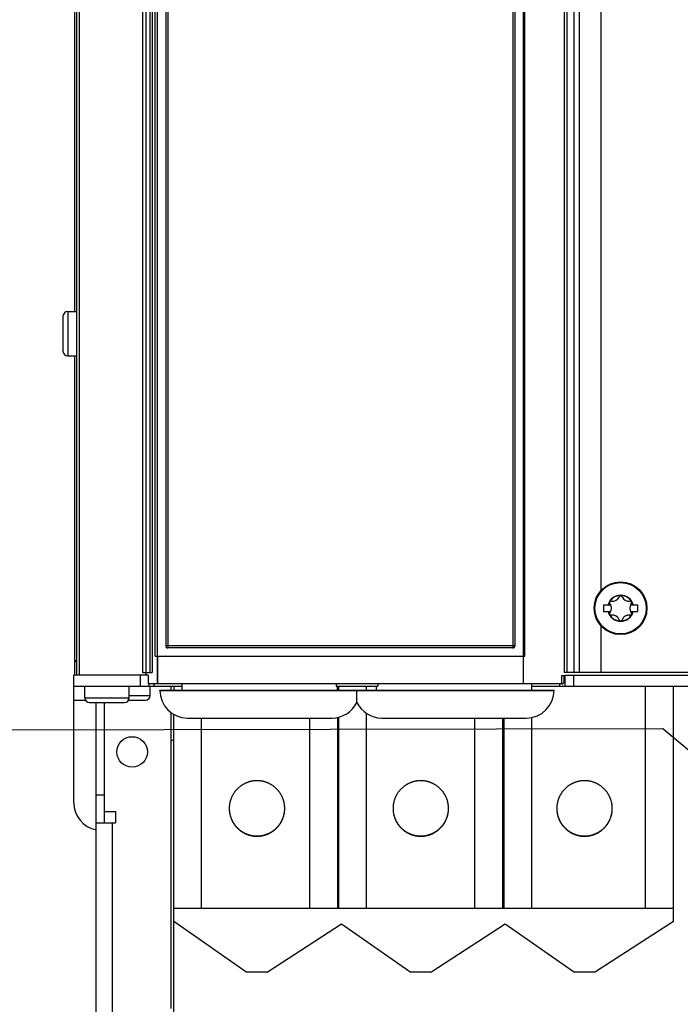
# Model space of a CAD drawing. Extents: x 0 to 594, y 0 to 420.
# Tile 13 of 157: x 57 to 81, y 154 to 190. Entities that reach past the tile are written whole.
import ezdxf

# ---------------------------------------------------------------- set-up
doc = ezdxf.new("R2010")
doc.units = 0
doc.header["$LTSCALE"] = 32.67
doc.layers.get('0').update_dxf_attribs({"linetype": 'CONTINUOUS'})

# ---------------------------------------------------------------- blocks, each defined once
blk = doc.blocks.new('EARTH_BL2', base_point=(62.102, 163.765))
at = {"color": 2, "linetype": 'CONTINUOUS'}
for p, q in [((80.156, 164.01), (47.223, 163.944)), ((84.976, 159.995), (80.156, 164.01))]:
    blk.add_line(p, q, dxfattribs=at)
at = {"color": 7, "linetype": 'CONTINUOUS', "const_width": 0.148}
blk.add_lwpolyline([(39.227, 163.765, 1), (47.227, 163.765, 1)], format="xyb", close=True, dxfattribs=at)
for points in [[(43.306, 162.692), (43.306, 166.909)], [(41.155, 162.692), (45.457, 162.692)], [(41.828, 161.661), (44.785, 161.661)], [(42.389, 160.801), (44.224, 160.801)]]:
    blk.add_lwpolyline(points, dxfattribs=at)
at = {"color": 2, "linetype": 'CONTINUOUS'}
blk.add_solid([(81.967, 161.851), (84.976, 159.995), (82.607, 162.619)], dxfattribs=at)

msp = doc.modelspace()

# ---------------------------------------------------------------- linework, layer by layer
at = {"color": 7, "linetype": 'CONTINUOUS'}
for p, q in [((59.134, 165.952), (59.134, 283.881)), ((59.034, 283.852), (59.034, 165.952)), ((59.124, 283.852), (59.124, 165.952)), ((61.534, 283.852), (61.534, 166.042)), ((75.134, 165.632), (75.134, 283.752)), ((76.594, 283.852), (76.594, 166.042)), ((76.694, 283.852), (76.694, 166.042)), ((77.922, 281.293), (77.922, 168.991)), ((61.674, 257.472), (61.674, 166.042)), ((61.944, 166.632), (61.944, 257.472)), ((62.244, 257.472), (62.244, 167.012)), ((74.834, 167.012), (74.834, 257.472)), ((58.954, 223.452), (58.954, 179.052)), ((58.544, 178.882), (58.544, 177.622)), ((58.714, 179.052), (59.034, 179.052)), ((58.714, 177.452), (59.034, 177.452)), ((58.954, 177.452), (58.954, 166.465)), ((78.014, 168.487), (78.273, 168.487)), ((78.014, 168.487), (78.014, 168.237)), ((78.014, 168.237), (78.273, 168.237)), ((78.995, 168.487), (79.254, 168.487)), ((78.995, 168.237), (79.254, 168.237)), ((79.254, 168.237), (79.254, 168.487)), ((77.922, 167.733), (77.922, 166.042)), ((74.754, 166.932), (62.324, 166.932)), ((59.034, 166.465), (58.954, 166.465)), ((58.954, 166.44), (59.034, 166.44)), ((58.954, 166.44), (58.954, 165.952)), ((61.864, 166.632), (75.184, 166.632)), ((61.617, 165.952), (58.934, 165.952)), ((58.934, 161.352), (58.934, 165.952)), ((61.407, 166.042), (61.754, 166.042)), ((61.617, 165.952), (61.617, 165.632)), ((76.514, 165.932), (76.651, 165.932)), ((129.796, 166.042), (76.594, 166.042)), ((76.594, 165.712), (76.594, 165.932)), ((76.634, 165.552), (76.634, 165.932)), ((76.651, 165.952), (85.334, 165.952)), ((76.651, 165.952), (76.651, 165.932)), ((58.934, 165.552), (62.834, 165.552)), ((59.334, 165.132), (59.334, 165.552)), ((60.934, 165.132), (60.934, 165.552)), ((76.514, 165.632), (61.617, 165.632)), ((61.634, 165.632), (61.634, 165.552)), ((61.684, 165.212), (61.684, 165.552)), ((62.034, 165.402), (76.234, 165.402)), ((62.034, 165.4), (62.034, 165.402)), ((62.434, 165.552), (62.434, 165.402)), ((62.534, 165.552), (62.534, 165.402)), ((62.834, 165.402), (62.834, 165.632)), ((68.383, 165.632), (68.383, 165.552)), ((68.383, 165.552), (69.885, 165.552)), ((68.434, 165.402), (68.434, 165.552)), ((68.484, 165.402), (68.484, 165.552)), ((69.134, 164.964), (69.134, 165.402)), ((69.834, 165.402), (69.834, 165.552)), ((69.885, 165.632), (69.885, 165.552)), ((75.434, 165.402), (75.434, 165.632)), ((75.434, 165.552), (132.334, 165.552)), ((76.234, 165.4), (76.234, 165.402)), ((80.534, 157.072), (80.534, 165.552)), ((60.908, 165.042), (61.514, 165.042)), ((59.504, 164.962), (60.764, 164.962)), ((59.734, 138.632), (59.734, 164.962)), ((60.034, 164.962), (60.034, 160.632)), ((62.434, 164.601), (62.434, 153.932)), ((62.534, 151.848), (62.534, 164.535)), ((63.032, 164.402), (68.236, 164.402)), ((68.434, 164.422), (68.434, 157.552)), ((68.484, 157.552), (68.484, 164.433)), ((70.032, 164.402), (75.236, 164.402)), ((74.384, 164.402), (74.384, 157.552)), ((74.434, 157.552), (74.434, 164.402)), ((64.534, 161.148), (64.534, 161.127)), ((70.434, 161.148), (70.434, 161.127)), ((76.334, 161.148), (76.334, 161.127)), ((60.034, 161.032), (60.434, 161.032)), ((60.434, 161.032), (60.434, 160.632)), ((59.734, 160.632), (60.434, 160.632)), ((62.534, 157.552), (80.534, 157.552)), ((65.134, 155.252), (62.534, 157.072)), ((68.578, 156.971), (65.934, 155.252)), ((71.034, 155.252), (68.578, 156.971)), ((74.478, 156.971), (71.834, 155.252)), ((76.934, 155.252), (74.478, 156.971)), ((80.534, 157.072), (77.734, 155.252)), ((65.134, 155.252), (65.934, 155.252)), ((71.034, 155.252), (71.834, 155.252)), ((76.934, 155.252), (77.734, 155.252))]:
    msp.add_line(p, q, dxfattribs=at)
at = {"color": 9, "linetype": 'CONTINUOUS'}
for p, q in [((61.407, 283.852), (61.407, 166.042)), ((75.184, 166.632), (75.184, 283.752)), ((76.947, 283.852), (76.947, 166.042)), ((77.142, 283.852), (77.142, 166.042)), ((61.754, 257.552), (61.754, 166.042)), ((61.864, 166.632), (61.864, 257.552)), ((62.317, 257.474), (62.317, 167.009)), ((74.76, 167.012), (74.76, 257.477)), ((58.714, 179.052), (58.714, 177.452)), ((62.244, 167.012), (74.834, 167.012)), ((62.317, 167.009), (62.317, 167.004)), ((62.317, 167.004), (62.317, 166.999)), ((62.317, 166.999), (62.317, 166.994)), ((62.317, 166.994), (62.317, 166.989)), ((62.317, 166.989), (62.317, 166.984)), ((62.318, 166.977), (62.318, 166.973)), ((62.318, 166.973), (62.318, 166.968)), ((62.318, 166.968), (62.318, 166.964)), ((62.318, 166.964), (62.319, 166.96)), ((74.759, 166.973), (74.76, 166.977)), ((74.759, 166.968), (74.759, 166.973)), ((74.759, 166.964), (74.759, 166.968)), ((74.76, 167.007), (74.76, 167.012)), ((74.76, 167.002), (74.76, 167.007)), ((74.76, 166.997), (74.76, 167.002)), ((74.76, 166.992), (74.76, 166.997)), ((74.76, 166.987), (74.76, 166.992)), ((74.76, 166.982), (74.76, 166.987)), ((74.76, 166.977), (74.76, 166.982)), ((61.94, 166.632), (61.94, 165.632)), ((61.947, 166.632), (61.947, 165.632)), ((61.334, 165.552), (61.334, 165.952)), ((61.534, 166.042), (61.534, 165.952)), ((76.514, 165.632), (76.514, 165.932)), ((76.934, 165.952), (76.934, 165.552)), ((61.834, 165.552), (61.834, 165.632)), ((62.034, 165.4), (76.234, 165.4)), ((69.484, 165.402), (69.484, 165.552)), ((76.434, 165.632), (76.434, 165.552)), ((79.534, 157.552), (79.534, 165.552)), ((59.366, 165.032), (58.934, 165.032)), ((59.334, 165.132), (60.934, 165.132)), ((60.934, 165.212), (61.684, 165.212)), ((63.534, 157.552), (63.534, 164.402)), ((67.434, 157.552), (67.434, 164.402)), ((69.484, 157.552), (69.484, 164.566)), ((73.384, 157.552), (73.384, 164.402)), ((75.434, 157.552), (75.434, 164.422)), ((59.734, 161.632), (60.034, 161.632)), ((60.334, 138.732), (60.334, 160.632))]:
    msp.add_line(p, q, dxfattribs=at)
for points in [[(62.317, 166.984), (62.318, 166.982), (62.318, 166.977)], [(62.319, 166.96), (62.319, 166.958), (62.319, 166.956), (62.319, 166.954), (62.319, 166.953), (62.319, 166.951), (62.32, 166.949), (62.32, 166.948), (62.32, 166.946), (62.32, 166.945), (62.32, 166.943), (62.32, 166.942), (62.321, 166.941), (62.321, 166.94), (62.321, 166.939), (62.321, 166.938), (62.321, 166.937), (62.322, 166.936), (62.322, 166.935), (62.322, 166.935), (62.322, 166.934), (62.322, 166.933), (62.323, 166.933), (62.323, 166.933), (62.323, 166.932), (62.323, 166.932), (62.324, 166.932), (62.324, 166.932)], [(74.754, 166.932), (74.754, 166.932), (74.754, 166.932), (74.754, 166.932), (74.755, 166.933), (74.755, 166.933), (74.755, 166.933), (74.755, 166.934), (74.755, 166.935), (74.756, 166.935), (74.756, 166.936), (74.756, 166.937), (74.756, 166.938), (74.756, 166.939), (74.757, 166.94), (74.757, 166.941), (74.757, 166.942), (74.757, 166.943), (74.757, 166.945), (74.758, 166.946), (74.758, 166.948), (74.758, 166.949), (74.758, 166.951), (74.758, 166.953), (74.758, 166.954), (74.758, 166.956), (74.759, 166.958), (74.759, 166.96), (74.759, 166.964)]]:
    msp.add_lwpolyline(points, dxfattribs=at)
at = {"color": 7, "linetype": 'CONTINUOUS'}
for points in [[(65.534, 162.144), (65.516, 162.144), (65.499, 162.144), (65.482, 162.143), (65.465, 162.142), (65.448, 162.141), (65.43, 162.139), (65.413, 162.137), (65.396, 162.135), (65.379, 162.132), (65.362, 162.13), (65.345, 162.126), (65.328, 162.123), (65.311, 162.119), (65.294, 162.115), (65.278, 162.111), (65.261, 162.107), (65.244, 162.102), (65.228, 162.097), (65.212, 162.091), (65.195, 162.085), (65.179, 162.079), (65.163, 162.073), (65.147, 162.067), (65.131, 162.06), (65.115, 162.053), (65.1, 162.045), (65.084, 162.038), (65.069, 162.03), (65.054, 162.022), (65.039, 162.013), (65.024, 162.005), (65.009, 161.996), (64.994, 161.987), (64.98, 161.977), (64.966, 161.967), (64.952, 161.957), (64.938, 161.947), (64.924, 161.937), (64.91, 161.926), (64.897, 161.915), (64.884, 161.904), (64.871, 161.893), (64.858, 161.881), (64.845, 161.87), (64.833, 161.858), (64.821, 161.845), (64.809, 161.833), (64.797, 161.82), (64.785, 161.808), (64.774, 161.795), (64.763, 161.781), (64.752, 161.768), (64.741, 161.754), (64.731, 161.741), (64.721, 161.727), (64.711, 161.712), (64.701, 161.698), (64.692, 161.684), (64.682, 161.669), (64.674, 161.654), (64.665, 161.639), (64.656, 161.624), (64.648, 161.609), (64.64, 161.594), (64.633, 161.578), (64.625, 161.563), (64.618, 161.547), (64.611, 161.531), (64.605, 161.515), (64.599, 161.499), (64.593, 161.483), (64.587, 161.467), (64.582, 161.45), (64.576, 161.434), (64.572, 161.417), (64.567, 161.4), (64.563, 161.384), (64.559, 161.367), (64.555, 161.35), (64.552, 161.333), (64.549, 161.316), (64.546, 161.299), (64.543, 161.282), (64.541, 161.265), (64.539, 161.248), (64.537, 161.231), (64.536, 161.213), (64.535, 161.196), (64.534, 161.179), (64.534, 161.162), (64.534, 161.144)], [(66.534, 161.144), (66.534, 161.162), (66.533, 161.179), (66.532, 161.196), (66.531, 161.213), (66.53, 161.231), (66.528, 161.248), (66.526, 161.265), (66.524, 161.282), (66.522, 161.299), (66.519, 161.316), (66.516, 161.333), (66.512, 161.35), (66.509, 161.367), (66.505, 161.384), (66.5, 161.4), (66.496, 161.417), (66.491, 161.434), (66.486, 161.45), (66.48, 161.467), (66.475, 161.483), (66.469, 161.499), (66.462, 161.515), (66.456, 161.531), (66.449, 161.547), (66.442, 161.563), (66.435, 161.578), (66.427, 161.594), (66.419, 161.609), (66.411, 161.624), (66.403, 161.639), (66.394, 161.654), (66.385, 161.669), (66.376, 161.684), (66.366, 161.698), (66.357, 161.712), (66.347, 161.727), (66.337, 161.741), (66.326, 161.754), (66.316, 161.768), (66.305, 161.781), (66.294, 161.795), (66.282, 161.808), (66.271, 161.82), (66.259, 161.833), (66.247, 161.845), (66.235, 161.858), (66.222, 161.87), (66.21, 161.881), (66.197, 161.893), (66.184, 161.904), (66.171, 161.915), (66.157, 161.926), (66.144, 161.937), (66.13, 161.947), (66.116, 161.957), (66.102, 161.967), (66.087, 161.977), (66.073, 161.987), (66.058, 161.996), (66.044, 162.005), (66.029, 162.013), (66.014, 162.022), (65.998, 162.03), (65.983, 162.038), (65.968, 162.045), (65.952, 162.053), (65.936, 162.06), (65.92, 162.067), (65.904, 162.073), (65.888, 162.079), (65.872, 162.085), (65.856, 162.091), (65.839, 162.097), (65.823, 162.102), (65.806, 162.107), (65.79, 162.111), (65.773, 162.115), (65.756, 162.119), (65.739, 162.123), (65.722, 162.126), (65.705, 162.13), (65.688, 162.132), (65.671, 162.135), (65.654, 162.137), (65.637, 162.139), (65.62, 162.141), (65.603, 162.142), (65.585, 162.143), (65.568, 162.144), (65.551, 162.144), (65.534, 162.144)], [(71.434, 162.144), (71.416, 162.144), (71.399, 162.144), (71.382, 162.143), (71.365, 162.142), (71.348, 162.141), (71.33, 162.139), (71.313, 162.137), (71.296, 162.135), (71.279, 162.132), (71.262, 162.13), (71.245, 162.126), (71.228, 162.123), (71.211, 162.119), (71.194, 162.115), (71.178, 162.111), (71.161, 162.107), (71.144, 162.102), (71.128, 162.097), (71.112, 162.091), (71.095, 162.085), (71.079, 162.079), (71.063, 162.073), (71.047, 162.067), (71.031, 162.06), (71.015, 162.053), (71, 162.045), (70.984, 162.038), (70.969, 162.03), (70.954, 162.022), (70.939, 162.013), (70.924, 162.005), (70.909, 161.996), (70.894, 161.987), (70.88, 161.977), (70.866, 161.967), (70.852, 161.957), (70.838, 161.947), (70.824, 161.937), (70.81, 161.926), (70.797, 161.915), (70.784, 161.904), (70.771, 161.893), (70.758, 161.881), (70.745, 161.87), (70.733, 161.858), (70.721, 161.845), (70.709, 161.833), (70.697, 161.82), (70.685, 161.808), (70.674, 161.795), (70.663, 161.781), (70.652, 161.768), (70.641, 161.754), (70.631, 161.741), (70.621, 161.727), (70.611, 161.712), (70.601, 161.698), (70.592, 161.684), (70.582, 161.669), (70.574, 161.654), (70.565, 161.639), (70.556, 161.624), (70.548, 161.609), (70.54, 161.594), (70.533, 161.578), (70.525, 161.563), (70.518, 161.547), (70.511, 161.531), (70.505, 161.515), (70.499, 161.499), (70.493, 161.483), (70.487, 161.467), (70.482, 161.45), (70.476, 161.434), (70.472, 161.417), (70.467, 161.4), (70.463, 161.384), (70.459, 161.367), (70.455, 161.35), (70.452, 161.333), (70.449, 161.316), (70.446, 161.299), (70.443, 161.282), (70.441, 161.265), (70.439, 161.248), (70.437, 161.231), (70.436, 161.213), (70.435, 161.196), (70.434, 161.179), (70.434, 161.162), (70.434, 161.144)], [(72.434, 161.144), (72.434, 161.162), (72.433, 161.179), (72.432, 161.196), (72.431, 161.213), (72.43, 161.231), (72.428, 161.248), (72.426, 161.265), (72.424, 161.282), (72.422, 161.299), (72.419, 161.316), (72.416, 161.333), (72.412, 161.35), (72.409, 161.367), (72.405, 161.384), (72.4, 161.4), (72.396, 161.417), (72.391, 161.434), (72.386, 161.45), (72.38, 161.467), (72.375, 161.483), (72.369, 161.499), (72.362, 161.515), (72.356, 161.531), (72.349, 161.547), (72.342, 161.563), (72.335, 161.578), (72.327, 161.594), (72.319, 161.609), (72.311, 161.624), (72.303, 161.639), (72.294, 161.654), (72.285, 161.669), (72.276, 161.684), (72.266, 161.698), (72.257, 161.712), (72.247, 161.727), (72.237, 161.741), (72.226, 161.754), (72.216, 161.768), (72.205, 161.781), (72.194, 161.795), (72.182, 161.808), (72.171, 161.82), (72.159, 161.833), (72.147, 161.845), (72.135, 161.858), (72.122, 161.87), (72.11, 161.881), (72.097, 161.893), (72.084, 161.904), (72.071, 161.915), (72.057, 161.926), (72.044, 161.937), (72.03, 161.947), (72.016, 161.957), (72.002, 161.967), (71.987, 161.977), (71.973, 161.987), (71.958, 161.996), (71.944, 162.005), (71.929, 162.013), (71.914, 162.022), (71.898, 162.03), (71.883, 162.038), (71.868, 162.045), (71.852, 162.053), (71.836, 162.06), (71.82, 162.067), (71.804, 162.073), (71.788, 162.079), (71.772, 162.085), (71.756, 162.091), (71.739, 162.097), (71.723, 162.102), (71.706, 162.107), (71.69, 162.111), (71.673, 162.115), (71.656, 162.119), (71.639, 162.123), (71.622, 162.126), (71.605, 162.13), (71.588, 162.132), (71.571, 162.135), (71.554, 162.137), (71.537, 162.139), (71.52, 162.141), (71.503, 162.142), (71.485, 162.143), (71.468, 162.144), (71.451, 162.144), (71.434, 162.144)], [(77.334, 162.144), (77.316, 162.144), (77.299, 162.144), (77.282, 162.143), (77.265, 162.142), (77.248, 162.141), (77.23, 162.139), (77.213, 162.137), (77.196, 162.135), (77.179, 162.132), (77.162, 162.13), (77.145, 162.126), (77.128, 162.123), (77.111, 162.119), (77.094, 162.115), (77.078, 162.111), (77.061, 162.107), (77.044, 162.102), (77.028, 162.097), (77.012, 162.091), (76.995, 162.085), (76.979, 162.079), (76.963, 162.073), (76.947, 162.067), (76.931, 162.06), (76.915, 162.053), (76.9, 162.045), (76.884, 162.038), (76.869, 162.03), (76.854, 162.022), (76.839, 162.013), (76.824, 162.005), (76.809, 161.996), (76.794, 161.987), (76.78, 161.977), (76.766, 161.967), (76.752, 161.957), (76.738, 161.947), (76.724, 161.937), (76.71, 161.926), (76.697, 161.915), (76.684, 161.904), (76.671, 161.893), (76.658, 161.881), (76.645, 161.87), (76.633, 161.858), (76.621, 161.845), (76.609, 161.833), (76.597, 161.82), (76.585, 161.808), (76.574, 161.795), (76.563, 161.781), (76.552, 161.768), (76.541, 161.754), (76.531, 161.741), (76.521, 161.727), (76.511, 161.712), (76.501, 161.698), (76.492, 161.684), (76.482, 161.669), (76.474, 161.654), (76.465, 161.639), (76.456, 161.624), (76.448, 161.609), (76.44, 161.594), (76.433, 161.578), (76.425, 161.563), (76.418, 161.547), (76.411, 161.531), (76.405, 161.515), (76.399, 161.499), (76.393, 161.483), (76.387, 161.467), (76.382, 161.45), (76.376, 161.434), (76.372, 161.417), (76.367, 161.4), (76.363, 161.384), (76.359, 161.367), (76.355, 161.35), (76.352, 161.333), (76.349, 161.316), (76.346, 161.299), (76.343, 161.282), (76.341, 161.265), (76.339, 161.248), (76.337, 161.231), (76.336, 161.213), (76.335, 161.196), (76.334, 161.179), (76.334, 161.162), (76.334, 161.144)], [(78.334, 161.144), (78.334, 161.162), (78.333, 161.179), (78.332, 161.196), (78.331, 161.213), (78.33, 161.231), (78.328, 161.248), (78.326, 161.265), (78.324, 161.282), (78.322, 161.299), (78.319, 161.316), (78.316, 161.333), (78.312, 161.35), (78.309, 161.367), (78.305, 161.384), (78.3, 161.4), (78.296, 161.417), (78.291, 161.434), (78.286, 161.45), (78.28, 161.467), (78.275, 161.483), (78.269, 161.499), (78.262, 161.515), (78.256, 161.531), (78.249, 161.547), (78.242, 161.563), (78.235, 161.578), (78.227, 161.594), (78.219, 161.609), (78.211, 161.624), (78.203, 161.639), (78.194, 161.654), (78.185, 161.669), (78.176, 161.684), (78.166, 161.698), (78.157, 161.712), (78.147, 161.727), (78.137, 161.741), (78.126, 161.754), (78.116, 161.768), (78.105, 161.781), (78.094, 161.795), (78.082, 161.808), (78.071, 161.82), (78.059, 161.833), (78.047, 161.845), (78.035, 161.858), (78.022, 161.87), (78.01, 161.881), (77.997, 161.893), (77.984, 161.904), (77.971, 161.915), (77.957, 161.926), (77.944, 161.937), (77.93, 161.947), (77.916, 161.957), (77.902, 161.967), (77.887, 161.977), (77.873, 161.987), (77.858, 161.996), (77.844, 162.005), (77.829, 162.013), (77.814, 162.022), (77.798, 162.03), (77.783, 162.038), (77.768, 162.045), (77.752, 162.053), (77.736, 162.06), (77.72, 162.067), (77.704, 162.073), (77.688, 162.079), (77.672, 162.085), (77.656, 162.091), (77.639, 162.097), (77.623, 162.102), (77.606, 162.107), (77.59, 162.111), (77.573, 162.115), (77.556, 162.119), (77.539, 162.123), (77.522, 162.126), (77.505, 162.13), (77.488, 162.132), (77.471, 162.135), (77.454, 162.137), (77.437, 162.139), (77.42, 162.141), (77.403, 162.142), (77.385, 162.143), (77.368, 162.144), (77.351, 162.144), (77.334, 162.144)], [(64.534, 161.144), (64.534, 161.128), (64.535, 161.111), (64.536, 161.093), (64.537, 161.076), (64.538, 161.059), (64.54, 161.042), (64.542, 161.024), (64.545, 161.007), (64.547, 160.99), (64.55, 160.973), (64.554, 160.956), (64.557, 160.939), (64.561, 160.922), (64.565, 160.905), (64.57, 160.888), (64.574, 160.872), (64.579, 160.855), (64.585, 160.839), (64.59, 160.822), (64.596, 160.806), (64.603, 160.79), (64.609, 160.773), (64.616, 160.757), (64.623, 160.742), (64.63, 160.726), (64.638, 160.71), (64.645, 160.695), (64.654, 160.679), (64.662, 160.664), (64.671, 160.649), (64.679, 160.634), (64.689, 160.619), (64.698, 160.605), (64.708, 160.59), (64.718, 160.576), (64.728, 160.562), (64.738, 160.548), (64.749, 160.535), (64.76, 160.521), (64.771, 160.508), (64.782, 160.495), (64.794, 160.482), (64.805, 160.469), (64.817, 160.456), (64.83, 160.444), (64.842, 160.432), (64.855, 160.42), (64.868, 160.408), (64.881, 160.397), (64.894, 160.386), (64.907, 160.375), (64.921, 160.364), (64.935, 160.353), (64.949, 160.343), (64.963, 160.333), (64.977, 160.323), (64.992, 160.314), (65.006, 160.304), (65.021, 160.295), (65.036, 160.287), (65.051, 160.278), (65.067, 160.27), (65.082, 160.262), (65.098, 160.254), (65.113, 160.247), (65.129, 160.24), (65.145, 160.233), (65.161, 160.226), (65.177, 160.22), (65.194, 160.214), (65.21, 160.208), (65.226, 160.203), (65.243, 160.197), (65.26, 160.192), (65.276, 160.188), (65.293, 160.184), (65.31, 160.179), (65.327, 160.176), (65.344, 160.172), (65.361, 160.169), (65.378, 160.166), (65.395, 160.164), (65.413, 160.161), (65.43, 160.16), (65.447, 160.158), (65.464, 160.157), (65.482, 160.155), (65.499, 160.155), (65.516, 160.154), (65.534, 160.154)], [(64.534, 161.127), (64.534, 161.11), (64.535, 161.093), (64.536, 161.075), (64.537, 161.058), (64.539, 161.041), (64.541, 161.024), (64.543, 161.007), (64.546, 160.99), (64.549, 160.973), (64.552, 160.956), (64.555, 160.939), (64.559, 160.922), (64.563, 160.905), (64.567, 160.888), (64.572, 160.872), (64.576, 160.855), (64.582, 160.839), (64.587, 160.822), (64.593, 160.806), (64.599, 160.79), (64.605, 160.774), (64.611, 160.758), (64.618, 160.742), (64.625, 160.726), (64.633, 160.711), (64.64, 160.695), (64.648, 160.68), (64.656, 160.664), (64.665, 160.649), (64.674, 160.634), (64.682, 160.62), (64.692, 160.605), (64.701, 160.591), (64.711, 160.576), (64.721, 160.562), (64.731, 160.548), (64.741, 160.535), (64.752, 160.521), (64.763, 160.508), (64.774, 160.494), (64.785, 160.481), (64.797, 160.468), (64.809, 160.456), (64.821, 160.443), (64.833, 160.431), (64.845, 160.419), (64.858, 160.407), (64.871, 160.396), (64.884, 160.385), (64.897, 160.373), (64.91, 160.363), (64.924, 160.352), (64.938, 160.342), (64.952, 160.331), (64.966, 160.321), (64.98, 160.312), (64.994, 160.302), (65.009, 160.293), (65.024, 160.284), (65.039, 160.276), (65.054, 160.267), (65.069, 160.259), (65.084, 160.251), (65.1, 160.243), (65.115, 160.236), (65.131, 160.229), (65.147, 160.222), (65.163, 160.216), (65.179, 160.209), (65.195, 160.203), (65.212, 160.198), (65.228, 160.192), (65.244, 160.187), (65.261, 160.182), (65.278, 160.178), (65.294, 160.173), (65.311, 160.169), (65.328, 160.166), (65.345, 160.162), (65.362, 160.159), (65.379, 160.156), (65.396, 160.154), (65.413, 160.152), (65.43, 160.15), (65.448, 160.148), (65.465, 160.147), (65.482, 160.146), (65.499, 160.145), (65.516, 160.145), (65.534, 160.144)], [(65.534, 160.144), (65.551, 160.145), (65.568, 160.145), (65.585, 160.146), (65.603, 160.147), (65.62, 160.148), (65.637, 160.15), (65.654, 160.152), (65.671, 160.154), (65.688, 160.156), (65.705, 160.159), (65.722, 160.162), (65.739, 160.166), (65.756, 160.169), (65.773, 160.173), (65.79, 160.178), (65.806, 160.182), (65.823, 160.187), (65.839, 160.192), (65.856, 160.198), (65.872, 160.203), (65.888, 160.209), (65.904, 160.216), (65.92, 160.222), (65.936, 160.229), (65.952, 160.236), (65.968, 160.243), (65.983, 160.251), (65.998, 160.259), (66.014, 160.267), (66.029, 160.276), (66.044, 160.284), (66.058, 160.293), (66.073, 160.302), (66.087, 160.312), (66.102, 160.321), (66.116, 160.331), (66.13, 160.342), (66.144, 160.352), (66.157, 160.363), (66.171, 160.373), (66.184, 160.385), (66.197, 160.396), (66.21, 160.407), (66.222, 160.419), (66.235, 160.431), (66.247, 160.443), (66.259, 160.456), (66.271, 160.468), (66.282, 160.481), (66.294, 160.494), (66.305, 160.508), (66.316, 160.521), (66.326, 160.535), (66.337, 160.548), (66.347, 160.562), (66.357, 160.576), (66.366, 160.591), (66.376, 160.605), (66.385, 160.62), (66.394, 160.634), (66.403, 160.649), (66.411, 160.664), (66.419, 160.68), (66.427, 160.695), (66.435, 160.711), (66.442, 160.726), (66.449, 160.742), (66.456, 160.758), (66.462, 160.774), (66.469, 160.79), (66.475, 160.806), (66.48, 160.822), (66.486, 160.839), (66.491, 160.855), (66.496, 160.872), (66.5, 160.888), (66.505, 160.905), (66.509, 160.922), (66.512, 160.939), (66.516, 160.956), (66.519, 160.973), (66.522, 160.99), (66.524, 161.007), (66.526, 161.024), (66.528, 161.041), (66.53, 161.058), (66.531, 161.075), (66.532, 161.093), (66.533, 161.11), (66.534, 161.127), (66.534, 161.148)], [(65.534, 160.154), (65.551, 160.154), (65.568, 160.155), (65.586, 160.155), (65.603, 160.157), (65.62, 160.158), (65.638, 160.16), (65.655, 160.161), (65.672, 160.164), (65.689, 160.166), (65.706, 160.169), (65.723, 160.172), (65.74, 160.176), (65.757, 160.179), (65.774, 160.184), (65.791, 160.188), (65.808, 160.192), (65.825, 160.197), (65.841, 160.203), (65.858, 160.208), (65.874, 160.214), (65.89, 160.22), (65.906, 160.226), (65.922, 160.233), (65.938, 160.24), (65.954, 160.247), (65.97, 160.254), (65.985, 160.262), (66.001, 160.27), (66.016, 160.278), (66.031, 160.287), (66.046, 160.295), (66.061, 160.304), (66.076, 160.314), (66.09, 160.323), (66.105, 160.333), (66.119, 160.343), (66.133, 160.353), (66.146, 160.364), (66.16, 160.375), (66.174, 160.386), (66.187, 160.397), (66.2, 160.408), (66.213, 160.42), (66.225, 160.432), (66.238, 160.444), (66.25, 160.456), (66.262, 160.469), (66.274, 160.482), (66.285, 160.495), (66.297, 160.508), (66.308, 160.521), (66.319, 160.535), (66.329, 160.548), (66.34, 160.562), (66.35, 160.576), (66.36, 160.59), (66.369, 160.605), (66.379, 160.619), (66.388, 160.634), (66.397, 160.649), (66.405, 160.664), (66.414, 160.679), (66.422, 160.695), (66.43, 160.71), (66.437, 160.726), (66.445, 160.742), (66.452, 160.757), (66.458, 160.773), (66.465, 160.79), (66.471, 160.806), (66.477, 160.822), (66.483, 160.839), (66.488, 160.855), (66.493, 160.872), (66.498, 160.888), (66.502, 160.905), (66.506, 160.922), (66.51, 160.939), (66.514, 160.956), (66.517, 160.973), (66.52, 160.99), (66.523, 161.007), (66.525, 161.024), (66.527, 161.042), (66.529, 161.059), (66.531, 161.076), (66.532, 161.093), (66.533, 161.111), (66.533, 161.128), (66.534, 161.144)], [(70.434, 161.144), (70.434, 161.128), (70.435, 161.111), (70.436, 161.093), (70.437, 161.076), (70.438, 161.059), (70.44, 161.042), (70.442, 161.024), (70.445, 161.007), (70.447, 160.99), (70.45, 160.973), (70.454, 160.956), (70.457, 160.939), (70.461, 160.922), (70.465, 160.905), (70.47, 160.888), (70.474, 160.872), (70.479, 160.855), (70.485, 160.839), (70.49, 160.822), (70.496, 160.806), (70.503, 160.79), (70.509, 160.773), (70.516, 160.757), (70.523, 160.742), (70.53, 160.726), (70.538, 160.71), (70.545, 160.695), (70.554, 160.679), (70.562, 160.664), (70.571, 160.649), (70.579, 160.634), (70.589, 160.619), (70.598, 160.605), (70.608, 160.59), (70.618, 160.576), (70.628, 160.562), (70.638, 160.548), (70.649, 160.535), (70.66, 160.521), (70.671, 160.508), (70.682, 160.495), (70.694, 160.482), (70.705, 160.469), (70.717, 160.456), (70.73, 160.444), (70.742, 160.432), (70.755, 160.42), (70.768, 160.408), (70.781, 160.397), (70.794, 160.386), (70.807, 160.375), (70.821, 160.364), (70.835, 160.353), (70.849, 160.343), (70.863, 160.333), (70.877, 160.323), (70.892, 160.314), (70.906, 160.304), (70.921, 160.295), (70.936, 160.287), (70.951, 160.278), (70.967, 160.27), (70.982, 160.262), (70.998, 160.254), (71.013, 160.247), (71.029, 160.24), (71.045, 160.233), (71.061, 160.226), (71.077, 160.22), (71.094, 160.214), (71.11, 160.208), (71.126, 160.203), (71.143, 160.197), (71.16, 160.192), (71.176, 160.188), (71.193, 160.184), (71.21, 160.179), (71.227, 160.176), (71.244, 160.172), (71.261, 160.169), (71.278, 160.166), (71.295, 160.164), (71.313, 160.161), (71.33, 160.16), (71.347, 160.158), (71.364, 160.157), (71.382, 160.155), (71.399, 160.155), (71.416, 160.154), (71.434, 160.154)], [(70.434, 161.127), (70.434, 161.11), (70.435, 161.093), (70.436, 161.075), (70.437, 161.058), (70.439, 161.041), (70.441, 161.024), (70.443, 161.007), (70.446, 160.99), (70.449, 160.973), (70.452, 160.956), (70.455, 160.939), (70.459, 160.922), (70.463, 160.905), (70.467, 160.888), (70.472, 160.872), (70.476, 160.855), (70.482, 160.839), (70.487, 160.822), (70.493, 160.806), (70.499, 160.79), (70.505, 160.774), (70.511, 160.758), (70.518, 160.742), (70.525, 160.726), (70.533, 160.711), (70.54, 160.695), (70.548, 160.68), (70.556, 160.664), (70.565, 160.649), (70.574, 160.634), (70.582, 160.62), (70.592, 160.605), (70.601, 160.591), (70.611, 160.576), (70.621, 160.562), (70.631, 160.548), (70.641, 160.535), (70.652, 160.521), (70.663, 160.508), (70.674, 160.494), (70.685, 160.481), (70.697, 160.468), (70.709, 160.456), (70.721, 160.443), (70.733, 160.431), (70.745, 160.419), (70.758, 160.407), (70.771, 160.396), (70.784, 160.385), (70.797, 160.373), (70.81, 160.363), (70.824, 160.352), (70.838, 160.342), (70.852, 160.331), (70.866, 160.321), (70.88, 160.312), (70.894, 160.302), (70.909, 160.293), (70.924, 160.284), (70.939, 160.276), (70.954, 160.267), (70.969, 160.259), (70.984, 160.251), (71, 160.243), (71.015, 160.236), (71.031, 160.229), (71.047, 160.222), (71.063, 160.216), (71.079, 160.209), (71.095, 160.203), (71.112, 160.198), (71.128, 160.192), (71.144, 160.187), (71.161, 160.182), (71.178, 160.178), (71.194, 160.173), (71.211, 160.169), (71.228, 160.166), (71.245, 160.162), (71.262, 160.159), (71.279, 160.156), (71.296, 160.154), (71.313, 160.152), (71.33, 160.15), (71.348, 160.148), (71.365, 160.147), (71.382, 160.146), (71.399, 160.145), (71.416, 160.145), (71.434, 160.144)], [(71.434, 160.144), (71.451, 160.145), (71.468, 160.145), (71.485, 160.146), (71.503, 160.147), (71.52, 160.148), (71.537, 160.15), (71.554, 160.152), (71.571, 160.154), (71.588, 160.156), (71.605, 160.159), (71.622, 160.162), (71.639, 160.166), (71.656, 160.169), (71.673, 160.173), (71.69, 160.178), (71.706, 160.182), (71.723, 160.187), (71.739, 160.192), (71.756, 160.198), (71.772, 160.203), (71.788, 160.209), (71.804, 160.216), (71.82, 160.222), (71.836, 160.229), (71.852, 160.236), (71.868, 160.243), (71.883, 160.251), (71.898, 160.259), (71.914, 160.267), (71.929, 160.276), (71.944, 160.284), (71.958, 160.293), (71.973, 160.302), (71.987, 160.312), (72.002, 160.321), (72.016, 160.331), (72.03, 160.342), (72.044, 160.352), (72.057, 160.363), (72.071, 160.373), (72.084, 160.385), (72.097, 160.396), (72.11, 160.407), (72.122, 160.419), (72.135, 160.431), (72.147, 160.443), (72.159, 160.456), (72.171, 160.468), (72.182, 160.481), (72.194, 160.494), (72.205, 160.508), (72.216, 160.521), (72.226, 160.535), (72.237, 160.548), (72.247, 160.562), (72.257, 160.576), (72.266, 160.591), (72.276, 160.605), (72.285, 160.62), (72.294, 160.634), (72.303, 160.649), (72.311, 160.664), (72.319, 160.68), (72.327, 160.695), (72.335, 160.711), (72.342, 160.726), (72.349, 160.742), (72.356, 160.758), (72.362, 160.774), (72.369, 160.79), (72.375, 160.806), (72.38, 160.822), (72.386, 160.839), (72.391, 160.855), (72.396, 160.872), (72.4, 160.888), (72.405, 160.905), (72.409, 160.922), (72.412, 160.939), (72.416, 160.956), (72.419, 160.973), (72.422, 160.99), (72.424, 161.007), (72.426, 161.024), (72.428, 161.041), (72.43, 161.058), (72.431, 161.075), (72.432, 161.093), (72.433, 161.11), (72.434, 161.127), (72.434, 161.148)], [(71.434, 160.154), (71.451, 160.154), (71.468, 160.155), (71.486, 160.155), (71.503, 160.157), (71.52, 160.158), (71.538, 160.16), (71.555, 160.161), (71.572, 160.164), (71.589, 160.166), (71.606, 160.169), (71.623, 160.172), (71.64, 160.176), (71.657, 160.179), (71.674, 160.184), (71.691, 160.188), (71.708, 160.192), (71.725, 160.197), (71.741, 160.203), (71.758, 160.208), (71.774, 160.214), (71.79, 160.22), (71.806, 160.226), (71.822, 160.233), (71.838, 160.24), (71.854, 160.247), (71.87, 160.254), (71.885, 160.262), (71.901, 160.27), (71.916, 160.278), (71.931, 160.287), (71.946, 160.295), (71.961, 160.304), (71.976, 160.314), (71.99, 160.323), (72.005, 160.333), (72.019, 160.343), (72.033, 160.353), (72.046, 160.364), (72.06, 160.375), (72.074, 160.386), (72.087, 160.397), (72.1, 160.408), (72.113, 160.42), (72.125, 160.432), (72.138, 160.444), (72.15, 160.456), (72.162, 160.469), (72.174, 160.482), (72.185, 160.495), (72.197, 160.508), (72.208, 160.521), (72.219, 160.535), (72.229, 160.548), (72.24, 160.562), (72.25, 160.576), (72.26, 160.59), (72.269, 160.605), (72.279, 160.619), (72.288, 160.634), (72.297, 160.649), (72.305, 160.664), (72.314, 160.679), (72.322, 160.695), (72.33, 160.71), (72.337, 160.726), (72.345, 160.742), (72.352, 160.757), (72.358, 160.773), (72.365, 160.79), (72.371, 160.806), (72.377, 160.822), (72.383, 160.839), (72.388, 160.855), (72.393, 160.872), (72.398, 160.888), (72.402, 160.905), (72.406, 160.922), (72.41, 160.939), (72.414, 160.956), (72.417, 160.973), (72.42, 160.99), (72.423, 161.007), (72.425, 161.024), (72.427, 161.042), (72.429, 161.059), (72.431, 161.076), (72.432, 161.093), (72.433, 161.111), (72.433, 161.128), (72.434, 161.144)], [(76.334, 161.144), (76.334, 161.128), (76.335, 161.111), (76.336, 161.093), (76.337, 161.076), (76.338, 161.059), (76.34, 161.042), (76.342, 161.024), (76.345, 161.007), (76.347, 160.99), (76.35, 160.973), (76.354, 160.956), (76.357, 160.939), (76.361, 160.922), (76.365, 160.905), (76.37, 160.888), (76.374, 160.872), (76.379, 160.855), (76.385, 160.839), (76.39, 160.822), (76.396, 160.806), (76.403, 160.79), (76.409, 160.773), (76.416, 160.757), (76.423, 160.742), (76.43, 160.726), (76.438, 160.71), (76.445, 160.695), (76.454, 160.679), (76.462, 160.664), (76.471, 160.649), (76.479, 160.634), (76.489, 160.619), (76.498, 160.605), (76.508, 160.59), (76.518, 160.576), (76.528, 160.562), (76.538, 160.548), (76.549, 160.535), (76.56, 160.521), (76.571, 160.508), (76.582, 160.495), (76.594, 160.482), (76.605, 160.469), (76.617, 160.456), (76.63, 160.444), (76.642, 160.432), (76.655, 160.42), (76.668, 160.408), (76.681, 160.397), (76.694, 160.386), (76.707, 160.375), (76.721, 160.364), (76.735, 160.353), (76.749, 160.343), (76.763, 160.333), (76.777, 160.323), (76.792, 160.314), (76.806, 160.304), (76.821, 160.295), (76.836, 160.287), (76.851, 160.278), (76.867, 160.27), (76.882, 160.262), (76.898, 160.254), (76.913, 160.247), (76.929, 160.24), (76.945, 160.233), (76.961, 160.226), (76.977, 160.22), (76.994, 160.214), (77.01, 160.208), (77.026, 160.203), (77.043, 160.197), (77.06, 160.192), (77.076, 160.188), (77.093, 160.184), (77.11, 160.179), (77.127, 160.176), (77.144, 160.172), (77.161, 160.169), (77.178, 160.166), (77.195, 160.164), (77.213, 160.161), (77.23, 160.16), (77.247, 160.158), (77.264, 160.157), (77.282, 160.155), (77.299, 160.155), (77.316, 160.154), (77.334, 160.154)], [(76.334, 161.127), (76.334, 161.11), (76.335, 161.093), (76.336, 161.075), (76.337, 161.058), (76.339, 161.041), (76.341, 161.024), (76.343, 161.007), (76.346, 160.99), (76.349, 160.973), (76.352, 160.956), (76.355, 160.939), (76.359, 160.922), (76.363, 160.905), (76.367, 160.888), (76.372, 160.872), (76.376, 160.855), (76.382, 160.839), (76.387, 160.822), (76.393, 160.806), (76.399, 160.79), (76.405, 160.774), (76.411, 160.758), (76.418, 160.742), (76.425, 160.726), (76.433, 160.711), (76.44, 160.695), (76.448, 160.68), (76.456, 160.664), (76.465, 160.649), (76.474, 160.634), (76.482, 160.62), (76.492, 160.605), (76.501, 160.591), (76.511, 160.576), (76.521, 160.562), (76.531, 160.548), (76.541, 160.535), (76.552, 160.521), (76.563, 160.508), (76.574, 160.494), (76.585, 160.481), (76.597, 160.468), (76.609, 160.456), (76.621, 160.443), (76.633, 160.431), (76.645, 160.419), (76.658, 160.407), (76.671, 160.396), (76.684, 160.385), (76.697, 160.373), (76.71, 160.363), (76.724, 160.352), (76.738, 160.342), (76.752, 160.331), (76.766, 160.321), (76.78, 160.312), (76.794, 160.302), (76.809, 160.293), (76.824, 160.284), (76.839, 160.276), (76.854, 160.267), (76.869, 160.259), (76.884, 160.251), (76.9, 160.243), (76.915, 160.236), (76.931, 160.229), (76.947, 160.222), (76.963, 160.216), (76.979, 160.209), (76.995, 160.203), (77.012, 160.198), (77.028, 160.192), (77.044, 160.187), (77.061, 160.182), (77.078, 160.178), (77.094, 160.173), (77.111, 160.169), (77.128, 160.166), (77.145, 160.162), (77.162, 160.159), (77.179, 160.156), (77.196, 160.154), (77.213, 160.152), (77.23, 160.15), (77.248, 160.148), (77.265, 160.147), (77.282, 160.146), (77.299, 160.145), (77.316, 160.145), (77.334, 160.144)], [(77.334, 160.144), (77.351, 160.145), (77.368, 160.145), (77.385, 160.146), (77.403, 160.147), (77.42, 160.148), (77.437, 160.15), (77.454, 160.152), (77.471, 160.154), (77.488, 160.156), (77.505, 160.159), (77.522, 160.162), (77.539, 160.166), (77.556, 160.169), (77.573, 160.173), (77.59, 160.178), (77.606, 160.182), (77.623, 160.187), (77.639, 160.192), (77.656, 160.198), (77.672, 160.203), (77.688, 160.209), (77.704, 160.216), (77.72, 160.222), (77.736, 160.229), (77.752, 160.236), (77.768, 160.243), (77.783, 160.251), (77.798, 160.259), (77.814, 160.267), (77.829, 160.276), (77.844, 160.284), (77.858, 160.293), (77.873, 160.302), (77.887, 160.312), (77.902, 160.321), (77.916, 160.331), (77.93, 160.342), (77.944, 160.352), (77.957, 160.363), (77.971, 160.373), (77.984, 160.385), (77.997, 160.396), (78.01, 160.407), (78.022, 160.419), (78.035, 160.431), (78.047, 160.443), (78.059, 160.456), (78.071, 160.468), (78.082, 160.481), (78.094, 160.494), (78.105, 160.508), (78.116, 160.521), (78.126, 160.535), (78.137, 160.548), (78.147, 160.562), (78.157, 160.576), (78.166, 160.591), (78.176, 160.605), (78.185, 160.62), (78.194, 160.634), (78.203, 160.649), (78.211, 160.664), (78.219, 160.68), (78.227, 160.695), (78.235, 160.711), (78.242, 160.726), (78.249, 160.742), (78.256, 160.758), (78.262, 160.774), (78.269, 160.79), (78.275, 160.806), (78.28, 160.822), (78.286, 160.839), (78.291, 160.855), (78.296, 160.872), (78.3, 160.888), (78.305, 160.905), (78.309, 160.922), (78.312, 160.939), (78.316, 160.956), (78.319, 160.973), (78.322, 160.99), (78.324, 161.007), (78.326, 161.024), (78.328, 161.041), (78.33, 161.058), (78.331, 161.075), (78.332, 161.093), (78.333, 161.11), (78.334, 161.127), (78.334, 161.148)], [(77.334, 160.154), (77.351, 160.154), (77.368, 160.155), (77.386, 160.155), (77.403, 160.157), (77.42, 160.158), (77.438, 160.16), (77.455, 160.161), (77.472, 160.164), (77.489, 160.166), (77.506, 160.169), (77.523, 160.172), (77.54, 160.176), (77.557, 160.179), (77.574, 160.184), (77.591, 160.188), (77.608, 160.192), (77.625, 160.197), (77.641, 160.203), (77.658, 160.208), (77.674, 160.214), (77.69, 160.22), (77.706, 160.226), (77.722, 160.233), (77.738, 160.24), (77.754, 160.247), (77.77, 160.254), (77.785, 160.262), (77.801, 160.27), (77.816, 160.278), (77.831, 160.287), (77.846, 160.295), (77.861, 160.304), (77.876, 160.314), (77.89, 160.323), (77.905, 160.333), (77.919, 160.343), (77.933, 160.353), (77.946, 160.364), (77.96, 160.375), (77.974, 160.386), (77.987, 160.397), (78, 160.408), (78.013, 160.42), (78.025, 160.432), (78.038, 160.444), (78.05, 160.456), (78.062, 160.469), (78.074, 160.482), (78.085, 160.495), (78.097, 160.508), (78.108, 160.521), (78.119, 160.535), (78.129, 160.548), (78.14, 160.562), (78.15, 160.576), (78.16, 160.59), (78.169, 160.605), (78.179, 160.619), (78.188, 160.634), (78.197, 160.649), (78.205, 160.664), (78.214, 160.679), (78.222, 160.695), (78.23, 160.71), (78.237, 160.726), (78.245, 160.742), (78.252, 160.757), (78.258, 160.773), (78.265, 160.79), (78.271, 160.806), (78.277, 160.822), (78.283, 160.839), (78.288, 160.855), (78.293, 160.872), (78.298, 160.888), (78.302, 160.905), (78.306, 160.922), (78.31, 160.939), (78.314, 160.956), (78.317, 160.973), (78.32, 160.99), (78.323, 161.007), (78.325, 161.024), (78.327, 161.042), (78.329, 161.059), (78.331, 161.076), (78.332, 161.093), (78.333, 161.111), (78.333, 161.128), (78.334, 161.144)]]:
    msp.add_lwpolyline(points, dxfattribs=at)
for centre, radius in [((78.634, 168.362), 0.95), ((61.034, 163.182), 0.55)]:
    msp.add_circle(centre, radius, dxfattribs=at)
at = {"color": 9, "linetype": 'CONTINUOUS'}
msp.add_circle((78.634, 168.362), 0.925, dxfattribs=at)
at = {"color": 7, "linetype": 'CONTINUOUS'}
for centre, radius, start, end in [((58.714, 178.882), 0.17, 90, 180), ((58.714, 177.622), 0.17, 180, 270), ((78.634, 168.362), 0.46, 15.7678, 164.2322), ((78.293, 168.559), 0.056, 82.322, 217.678), ((78.336, 168.878), 0.266, 262.322, 337.678), ((78.634, 168.756), 0.056, 22.322, 157.678), ((78.932, 168.878), 0.266, 202.322, 277.678), ((78.975, 168.559), 0.056, 322.322, 97.678), ((78.634, 168.362), 0.46, 195.7678, 344.2322), ((78.293, 168.165), 0.056, 142.322, 277.678), ((78.037, 168.362), 0.266, 322.322, 37.678), ((79.23, 168.362), 0.266, 142.322, 217.678), ((78.975, 168.165), 0.056, 262.322, 37.678), ((78.336, 167.845), 0.266, 22.322, 97.678), ((78.634, 167.968), 0.056, 202.322, 337.678), ((78.932, 167.845), 0.266, 82.322, 157.678), ((62.324, 167.012), 0.08, 180, 270), ((74.754, 167.012), 0.08, 270, 360), ((76.514, 165.712), 0.08, 270, 360), ((63.032, 165.4), 0.998, 180, 270), ((75.236, 165.4), 0.998, 270, 360), ((59.504, 165.132), 0.17, 180, 270), ((60.764, 165.132), 0.17, 270, 360), ((61.514, 165.212), 0.17, 270, 360), ((68.236, 165.4), 0.998, 270, 334.1318), ((70.032, 165.4), 0.998, 205.8682, 270), ((62.634, 162.752), 0.85, 96.7566, 103.6095), ((59.934, 161.352), 1, 180, 258.4627)]:
    msp.add_arc(centre, radius, start, end, dxfattribs=at)
at = {"color": 9, "linetype": 'CONTINUOUS'}
for radius, start, end in [(0.469, 15.4684, 164.5316), (0.467, 15.5096, 164.4904), (0.469, 195.4684, 344.5316), (0.467, 195.5096, 344.4904)]:
    msp.add_arc((78.634, 168.362), radius, start, end, dxfattribs=at)

# ---------------------------------------------------------------- block references
at = {"color": 2, "linetype": 'CONTINUOUS'}
msp.add_blockref('EARTH_BL2', (62.102, 163.765), dxfattribs=at)

doc.saveas('drawing.dxf')
